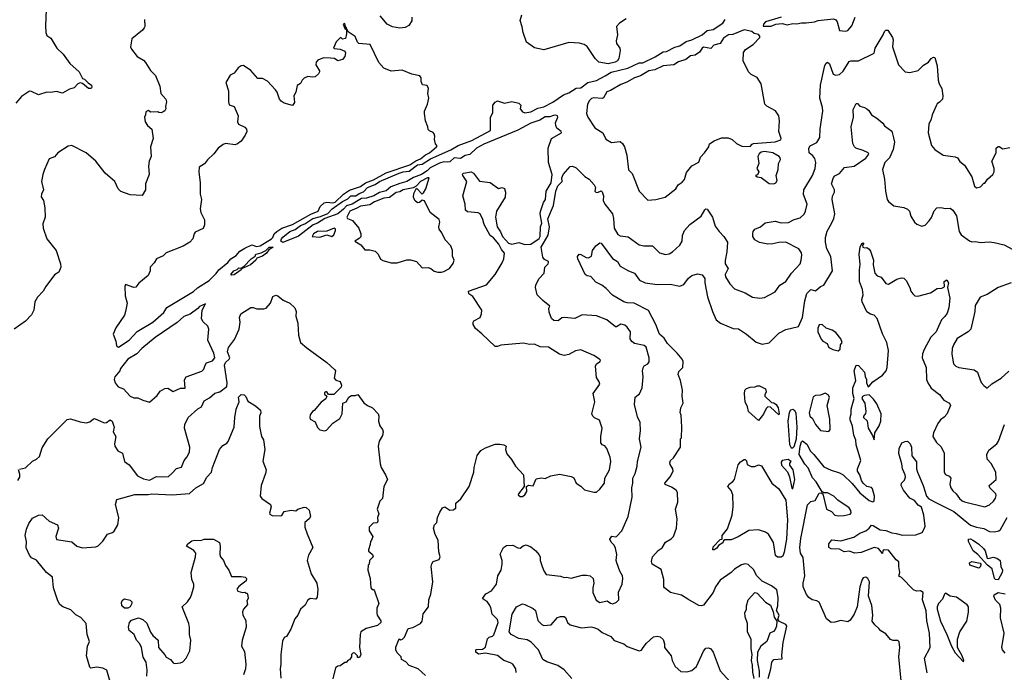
# Model space of a CAD drawing. Extents: x 1690054 to 1842981, y 782881 to 914114.
# Tile 10 of 256: x 1699787 to 1708048, y 801146 to 806623. Entities that reach past the tile are written whole.
import ezdxf

# ---------------------------------------------------------------- set-up
doc = ezdxf.new("R2010")
doc.units = 0

msp = doc.modelspace()

# ---------------------------------------------------------------- linework, layer by layer
at = {"layer": '0CON10XD'}
for points in [[(1700008.2, 806705), (1700003.6, 806575), (1700005, 806516.7), (1700015, 806490), (1700047, 806467), (1700097.5, 806385), (1700153, 806333), (1700206.7, 806255), (1700285.8, 806185.8), (1700315, 806130), (1700330, 806125), (1700362.5, 806092.5), (1700390, 806075), (1700393.6, 806056.4), (1700386.7, 806045), (1700365, 806046.2), (1700315, 806087.5), (1700295, 806093.3), (1700274.1, 806085.9), (1700245, 806051.2), (1700205, 806040), (1700145, 806007.1), (1700095, 806020), (1700045, 806010.8), (1700015, 806016.2), (1699945, 805993.8), (1699885, 806021.5), (1699868.1, 806021.9), (1699801.2, 805978.8), (1699755, 805921.2)], [(1700833.6, 806623.6), (1700837.5, 806565), (1700832.5, 806555), (1700816.7, 806535), (1700727.7, 806462.3), (1700718, 806395), (1700725.8, 806375), (1700773.2, 806313.3), (1700825, 806283.8), (1700843.8, 806265), (1700885.7, 806195.7), (1700926, 806155), (1700962, 806065), (1700971.2, 806005), (1701013.3, 805955), (1701018.8, 805935), (1701010, 805895), (1701013.3, 805875), (1701005, 805857.5), (1700990.7, 805849.3), (1700975, 805842.5), (1700955, 805843.3), (1700945, 805850), (1700887, 805847), (1700865, 805860.8), (1700845, 805851.2), (1700843.3, 805825), (1700833.3, 805805), (1700838.8, 805765), (1700858, 805735), (1700894.3, 805704.3), (1700906.7, 805625), (1700883.8, 805555), (1700890.8, 805475), (1700873.8, 805435), (1700866.4, 805393.6), (1700872, 805325), (1700841.2, 805245), (1700841.2, 805195), (1700815, 805147.5), (1700715, 805153.8), (1700635, 805180), (1700614.2, 805205), (1700585.6, 805265.6), (1700505, 805334.2), (1700426.2, 805436.2), (1700345, 805506), (1700225, 805567.5), (1700195, 805562), (1700106.7, 805505), (1700078.8, 805471.2), (1700035, 805456.7), (1699994.3, 805365), (1699980, 805325), (1699970, 805265), (1699987.5, 805195), (1699970, 805160), (1699966, 805136), (1699985.7, 805105), (1699997.1, 805042.9), (1700000, 804965), (1699980.7, 804909.3), (1699983.3, 804875), (1700015, 804783.3), (1700093.3, 804685), (1700130, 804575), (1700132.5, 804545), (1700116.7, 804505), (1700078.8, 804481.2), (1700006.5, 804383.5), (1699985, 804344.3), (1699935.5, 804295), (1699914.4, 804255), (1699905.7, 804185), (1699885, 804146.2), (1699835.7, 804094.3), (1699740, 804025)], [(1703190.8, 801120.8), (1703131.2, 801175), (1703055, 801202.5), (1703027.5, 801235), (1702990, 801255), (1702987, 801277), (1702955, 801310), (1702942.5, 801335), (1702943, 801357), (1702971.7, 801428.3), (1702985, 801420), (1703000, 801425), (1703015, 801440), (1703045.8, 801514.2), (1703085, 801522.7), (1703150.6, 801555), (1703164.6, 801575), (1703167.7, 801592.3), (1703172.3, 801637.7), (1703216.2, 801695), (1703220, 801755), (1703236.4, 801803.6), (1703253.3, 801905), (1703240, 802035), (1703243.6, 802056.4), (1703255, 802077.5), (1703305, 802093.3), (1703313.8, 802115), (1703303, 802157), (1703297.5, 802255), (1703273.6, 802303.6), (1703260, 802355), (1703266.4, 802383.6), (1703285.8, 802404.2), (1703292, 802445), (1703310.9, 802489.1), (1703334.1, 802525.9), (1703353.6, 802536.4), (1703396.6, 802506.6), (1703425, 802510), (1703446.2, 802525), (1703446.7, 802565), (1703488.3, 802601.7), (1703556.7, 802705), (1703598.1, 802825), (1703600.9, 802865), (1703625.5, 802965), (1703655, 803009.2), (1703695, 803031.2), (1703775, 803060), (1703815, 803061.2), (1703850, 803055), (1703867.5, 803045), (1703862.5, 803015), (1703875, 802980), (1703913.6, 802933.6), (1703947.5, 802875), (1704014.1, 802804.1), (1704020, 802705), (1703972.5, 802645), (1703970, 802635), (1703985, 802622.5), (1704005, 802622.5), (1704026.2, 802635), (1704041.2, 802665), (1704040, 802705), (1704057, 802717), (1704095, 802712.5), (1704119.3, 802770.7), (1704165, 802777.5), (1704196.4, 802773.6), (1704243.6, 802796.4), (1704315, 802808), (1704415, 802788.8), (1704435, 802778.8), (1704455, 802733.8), (1704495, 802708), (1704525, 802676.5), (1704603, 802657), (1704625, 802657.5), (1704655, 802683.3), (1704693.8, 802735), (1704697.1, 802775), (1704735.6, 802844.4), (1704747.3, 802915), (1704741.8, 802951.8), (1704714, 803025), (1704695.6, 803045.6), (1704675, 803056), (1704663.1, 803073.1), (1704661.5, 803125), (1704673.6, 803195), (1704651.5, 803261.5), (1704610.7, 803280.7), (1704596, 803295), (1704588, 803315), (1704613.3, 803415), (1704599.2, 803485), (1704653.3, 803565), (1704648.8, 803585), (1704625, 803620), (1704616.7, 803715), (1704626.1, 803733.9), (1704656.7, 803755), (1704660, 803765), (1704650.6, 803775), (1704605, 803805.9), (1704495, 803853.5), (1704450, 803845), (1704395, 803814.5), (1704355, 803806.1), (1704317.1, 803817.1), (1704225, 803875.5), (1704155, 803878.2), (1704105, 803898.9), (1704065, 803896.9), (1704012.6, 803907.4), (1703825, 803891.1), (1703795, 803879.2), (1703775, 803879.2), (1703665, 803986.2), (1703610.5, 804030.5), (1703592, 804065), (1703591.4, 804085), (1703596.2, 804095), (1703649.4, 804125), (1703661.5, 804155), (1703663.5, 804185), (1703588.9, 804298.9), (1703555, 804322.5), (1703551.9, 804345), (1703702.6, 804397.4), (1703775.6, 804484.4), (1703835, 804582.5), (1703848.6, 804615), (1703855.4, 804665), (1703830, 804695), (1703808.2, 804738.2), (1703761.4, 804791.4), (1703735, 804811.1), (1703684.1, 804904.1), (1703674.1, 804945), (1703649.5, 804995), (1703633.5, 805003.5), (1703545, 805010), (1703527.5, 805025), (1703524.2, 805075), (1703506, 805145), (1703537.8, 805265), (1703506.2, 805315), (1703503.3, 805326.7), (1703510, 805335), (1703575, 805346.7), (1703595, 805333.8), (1703645, 805268), (1703735, 805255.6), (1703805, 805205.7), (1703835, 805214.2), (1703855, 805206.7), (1703862.9, 805175), (1703860.6, 805135), (1703786.2, 805015), (1703779.4, 804965), (1703792.2, 804885), (1703822, 804842), (1703838.6, 804805), (1703889.1, 804749.1), (1703915, 804738.9), (1703975, 804753.8), (1704025, 804736.7), (1704075, 804738), (1704145, 804785.7), (1704153.8, 804805), (1704157.1, 804885), (1704168.6, 804915), (1704154.7, 804995), (1704156.8, 805013.2), (1704181.8, 805088.2), (1704198.1, 805115), (1704203.5, 805185), (1704245.4, 805255), (1704253.2, 805325), (1704222.9, 805425), (1704220, 805545), (1704250, 805625), (1704332.5, 805675), (1704328.8, 805685), (1704293.8, 805713.8), (1704284.3, 805735), (1704283.1, 805756.9), (1704301.2, 805805), (1704300, 805815), (1704285, 805820.8), (1704265, 805820), (1704235, 805808), (1704195, 805806.8), (1704149.6, 805780.4), (1704074.1, 805755.9), (1703965, 805694.9), (1703681.4, 805578.6), (1703618.8, 805545), (1703565, 805492.1), (1703525, 805483.3), (1703485, 805457.1), (1703432.2, 805465), (1703395, 805431.1), (1703376.6, 805426.6), (1703345, 805430.8), (1703310, 805420), (1703229.6, 805380.4), (1703205, 805355.5), (1703157.8, 805325), (1703090, 805300), (1703034.6, 805265), (1702975, 805249.5), (1702900.9, 805219.1), (1702861.7, 805188.3), (1702805, 805172.8), (1702759.1, 805145), (1702698, 805125), (1702655, 805121.3), (1702576.9, 805075), (1702528.2, 805061.8), (1702505, 805034.2), (1702455.7, 804995), (1702346.6, 804953.4), (1702285.6, 804915), (1702248.6, 804901.4), (1702125, 804806.4), (1701995, 804754), (1701978.8, 804765), (1701983.3, 804785), (1701995, 804796.7), (1702054.4, 804845), (1702098, 804862), (1702142.3, 804895), (1702178.7, 804911.3), (1702245.6, 804955), (1702309.7, 804970.3), (1702373.6, 804996.4), (1702408.8, 805035), (1702495, 805096.6), (1702539.3, 805120.7), (1702565, 805145.5), (1702606.4, 805143.6), (1702635.6, 805165), (1702671.1, 805178.9), (1702705, 805215.1), (1702769, 805241), (1702806, 805265), (1702970, 805335), (1703005, 805346.3), (1703055, 805350.6), (1703125, 805404.2), (1703165, 805411.9), (1703235, 805454.9), (1703405, 805530.1), (1703465, 805566.2), (1703580.8, 805609.2), (1703737, 805693), (1703736.4, 805803.6), (1703757.5, 805845), (1703756.7, 805905), (1703775, 805930), (1703795, 805941.2), (1703855, 805922.9), (1703915, 805935.6), (1703975, 805922.9), (1703992.5, 805905), (1703986.5, 805875), (1704005, 805849.2), (1704025, 805842.8), (1704075, 805849.8), (1704135, 805881.3), (1704185, 805891.7), (1704259.6, 805930.4), (1704348.7, 805991.3), (1704395, 806008.4), (1704455, 806049.5), (1704495, 806052.6), (1704555, 806096.4), (1704625, 806111.7), (1704698.2, 806151.8), (1704748.6, 806181.4), (1704888.1, 806215), (1704985, 806261.6), (1705015, 806262.1), (1705118.2, 806311.8), (1705185, 806352), (1705215, 806357.3), (1705285, 806392.8), (1705325, 806402.7), (1705379.2, 806440.8), (1705426.1, 806453.8), (1705512.9, 806495), (1705555, 806531.7), (1705605, 806541.3), (1705685, 806594.6), (1705705.8, 806624.2)], [(1703077.5, 806645), (1703075.8, 806614.2), (1703052.5, 806575), (1703021.2, 806558.8), (1702975, 806552.9), (1702915, 806562.9), (1702870, 806585), (1702811.2, 806655)], [(1704875, 806630.8), (1704820, 806595), (1704793.8, 806565), (1704801.2, 806495), (1704790, 806445), (1704794.3, 806424.3), (1704822.9, 806385), (1704825.7, 806365), (1704813, 806297), (1704801.2, 806278.8), (1704782.3, 806267.7), (1704725, 806253.8), (1704645, 806266.2), (1704615, 806296.7), (1704548, 806398), (1704523.3, 806415), (1704482.5, 806425), (1704395, 806430.5), (1704185, 806370), (1704105, 806387.5), (1704038.8, 806435), (1704010, 806515), (1704001.9, 806561.9), (1703986, 806615), (1703998.8, 806665)], [(1706176.6, 806643.4), (1706045, 806605.8), (1706027.5, 806585), (1706025, 806570), (1706091.7, 806568.3), (1706130, 806585), (1706155, 806588.8), (1706185, 806590), (1706225, 806580), (1706275, 806591.2), (1706307.3, 806587.3), (1706345, 806596.7), (1706385, 806595.5), (1706455, 806605.3), (1706485, 806615.9), (1706615, 806630.5), (1706635, 806621.4), (1706645, 806606), (1706665, 806532.5), (1706715, 806528)], [(1706715, 806528), (1706735, 806532), (1706769.1, 806570.9), (1706797.3, 806645)], [(1700615, 803873.9), (1700705, 803933.5), (1700773.4, 804006.7), (1700905.2, 804085), (1700995, 804165.8), (1701022.7, 804207.3), (1701245, 804343.4), (1701278.4, 804371.6), (1701377.8, 804435), (1701435, 804493.3), (1701456.4, 804523.6), (1701534.2, 804585.8), (1701557.2, 804615), (1701603, 804645), (1701635, 804681.7), (1701675, 804706.8), (1701735, 804732.9), (1701775, 804719.2), (1701805, 804726.7), (1701899.6, 804785), (1701910.2, 804795), (1701923.3, 804825), (1701943.5, 804846.5), (1701986.4, 804873.6), (1702075, 804903.4), (1702229.1, 804990.9), (1702292.4, 805015), (1702308.9, 805055), (1702342.6, 805087.4), (1702365, 805092.7), (1702415, 805086.8), (1702435, 805092.3), (1702502.4, 805157.6), (1702555, 805192.3), (1702645, 805224.5), (1702686.9, 805253.1), (1702755, 805279), (1702862.8, 805337.2), (1703059.2, 805405), (1703111, 805439), (1703151.1, 805455), (1703191, 805489), (1703226.4, 805505), (1703283.3, 805555), (1703290, 805565), (1703275, 805580), (1703267, 805617), (1703270, 805645), (1703263.3, 805665), (1703255, 805676.7), (1703225, 805690), (1703213, 805703), (1703212.5, 805725), (1703191.2, 805775), (1703182.9, 805835), (1703183.3, 805856.7), (1703209.2, 805915), (1703220, 805965), (1703210, 806005), (1703216.7, 806045), (1703205, 806070), (1703167, 806077), (1703154, 806105), (1703156.2, 806135), (1703145, 806151.2), (1703077.5, 806165), (1702995, 806198.8), (1702905, 806190), (1702843.3, 806215), (1702798.8, 806265), (1702726.7, 806415), (1702632.7, 806422.7), (1702621.2, 806435), (1702601.7, 806481.7), (1702541.7, 806521.7), (1702535, 806540), (1702530, 806540), (1702530, 806555), (1702520, 806565), (1702515, 806590), (1702500, 806585), (1702515, 806550), (1702530, 806540), (1702530, 806505), (1702520, 806465), (1702495, 806460), (1702485, 806470), (1702475, 806470), (1702443, 806437), (1702420, 806385), (1702425, 806380), (1702477, 806377), (1702515, 806360), (1702520, 806345), (1702514, 806315), (1702495, 806288.8), (1702455, 806277.5), (1702427.7, 806297.7), (1702395, 806300.8), (1702335, 806301.9), (1702287.6, 806282.4), (1702274.6, 806265.4), (1702272.2, 806245), (1702301.2, 806195), (1702303.3, 806185), (1702295, 806167.5), (1702265, 806142.5), (1702245, 806140), (1702205, 806147.5), (1702175, 806132.5), (1702157.5, 806115), (1702143, 806087), (1702115, 806070), (1702102.5, 806015), (1702087.5, 805985), (1702093, 805927), (1702075, 805903.3), (1702005, 805922.5), (1701980.7, 805940.7), (1701967.5, 805955), (1701946.7, 806015), (1701933.3, 806035), (1701865, 806106.7), (1701825, 806130), (1701785, 806129.4), (1701725, 806197.8), (1701665, 806237.5), (1701645, 806236.7), (1701620.5, 806219.5), (1701586.4, 806173.6), (1701553.6, 806156.4), (1701517.5, 806095), (1701540, 806025), (1701538.8, 805935), (1701545, 805910), (1701586.2, 805895), (1701620.9, 805815), (1701615.6, 805765.6), (1701624, 805745), (1701675, 805721.2), (1701691.2, 805705), (1701692, 805685), (1701680, 805655), (1701645, 805603.3), (1701615, 805580), (1701595, 805574), (1701515, 805582.9), (1701495, 805575.7), (1701452, 805545), (1701415, 805496.7), (1701362.3, 805447.7), (1701336.4, 805413.6), (1701293.3, 805385), (1701288.8, 805345), (1701302, 805255), (1701301.7, 805158.3), (1701311.2, 805115), (1701300, 805035), (1701307.5, 805005), (1701337.3, 804942.7), (1701337.7, 804902.3), (1701325, 804870), (1701260.3, 804839.7), (1701250, 804825), (1701240.8, 804785), (1701213.2, 804756.8), (1701157.3, 804722.7), (1701015, 804668), (1700989.5, 804640.5), (1700933.6, 804616.4), (1700916.4, 804583.6), (1700882.5, 804545), (1700881.2, 804515), (1700865, 804477.5), (1700787.9, 804412.1), (1700760.5, 804379.5), (1700745, 804376.2), (1700675, 804400), (1700670, 804385), (1700673, 804307), (1700688, 804245), (1700674.2, 804175), (1700665, 804143.8), (1700592.6, 804037.4), (1700571.4, 803985), (1700593.9, 803926.1), (1700598, 803885), (1700615, 803873.9)], [(1703685, 801753.5), (1703670, 801765), (1703698.8, 801805), (1703745, 801831.2), (1703786.8, 801885), (1703797.5, 801955), (1703825.7, 802005), (1703835.8, 802055), (1703836.2, 802085), (1703817, 802137), (1703845, 802192.5), (1703870.7, 802209.3), (1703925, 802213.8), (1703965, 802191.2), (1703985, 802188.8), (1704011.7, 802208.3), (1704035, 802216), (1704075, 802200.8), (1704117.2, 802167.2), (1704143.8, 802135), (1704153.3, 802115), (1704154.2, 802085), (1704169.2, 802035), (1704185, 801996.7), (1704205, 801968), (1704325, 801953.5), (1704355, 801941.4), (1704375, 801944.3), (1704415, 801937.1), (1704505, 801961.5), (1704542.3, 801962.3), (1704572.5, 801955), (1704598.8, 801935), (1704604, 801895), (1704594.3, 801855), (1704596, 801815), (1704622.5, 801752.5), (1704655, 801731.4), (1704715, 801746.2), (1704745, 801726), (1704762.3, 801722.3), (1704795, 801733.8), (1704813.8, 801755), (1704812.3, 801817.7), (1704842.5, 801885), (1704847.1, 801935), (1704844.3, 801955), (1704821.9, 801995), (1704795.7, 802065.7), (1704792, 802085), (1704797.5, 802135), (1704785, 802187.5), (1704775, 802213.3), (1704749.3, 802239.3), (1704737.5, 802265), (1704755, 802290), (1704785, 802282.5), (1704795, 802287.5), (1704838.8, 802335), (1704892.7, 802455), (1704926.2, 802615), (1704922.7, 802695), (1704930.5, 802735), (1704930, 802775), (1704950, 802815), (1704968.9, 802875), (1704971.5, 802915), (1705001.1, 803035), (1704988, 803105), (1704996.2, 803175), (1704993.6, 803243.6), (1704969.5, 803289.5), (1704946, 803395), (1704950, 803455), (1704986.6, 803483.4), (1705009.6, 803535), (1705018, 803625), (1705012.9, 803675), (1705017.6, 803702.4), (1705025, 803718.8), (1705056.2, 803735), (1705067.2, 803752.8), (1705069.2, 803785), (1705042.7, 803875), (1705025, 803888), (1704945.3, 803905.3), (1704922.6, 803922.6), (1704908.2, 803945), (1704910.6, 804005), (1704885, 804043.3), (1704865, 804060.4), (1704830.7, 804069.3), (1704795, 804046.7), (1704785, 804046.5), (1704714.3, 804105), (1704625, 804137.2), (1704505, 804145.2), (1704445, 804115.4), (1704355, 804124.5), (1704335, 804120), (1704305, 804096.9), (1704268.7, 804098.7), (1704250, 804115), (1704230, 804170), (1704227, 804203), (1704235, 804220), (1704175.4, 804265.4), (1704129.4, 804315), (1704114.2, 804375), (1704117.2, 804395), (1704141.6, 804448.4), (1704187.9, 804495), (1704194, 804545), (1704221.2, 804575), (1704223.3, 804585), (1704222.5, 804595), (1704190.9, 804610.9), (1704175, 804630.8), (1704162.8, 804715), (1704221.6, 804815), (1704233.3, 804885), (1704218.7, 804951.3), (1704265.6, 805064.4), (1704284.4, 805185), (1704302.4, 805227.6), (1704337.9, 805265), (1704335.7, 805295), (1704346, 805325), (1704405, 805391.2), (1704425, 805394), (1704455, 805380), (1704528, 805308), (1704565, 805284.2), (1704606.8, 805236.8), (1704617.5, 805215), (1704612.5, 805185), (1704620, 805175), (1704635, 805172.5), (1704665, 805187.5), (1704675, 805177.5), (1704684.2, 805144.2), (1704683.5, 805105), (1704696.4, 805075), (1704760.9, 804995), (1704770.4, 804955), (1704774.5, 804875), (1704805, 804820), (1704825, 804810.5), (1704890.7, 804800.7), (1704985, 804734.2), (1705024.3, 804724.3), (1705095, 804725.6), (1705155, 804665.7), (1705205, 804652.5), (1705235, 804659.2), (1705265.4, 804674.6), (1705325, 804730), (1705344.4, 804765), (1705348, 804812), (1705365.7, 804855), (1705409.2, 804905), (1705503.3, 804975), (1705535, 805028), (1705545, 805036.2), (1705555, 805033.8), (1705600.6, 804965), (1705620.8, 804890.8), (1705654.7, 804844.7), (1705694.6, 804804.6), (1705725.7, 804755), (1705720.9, 804675), (1705705, 804602.5), (1705706.4, 804575), (1705730.6, 804535), (1705705.7, 804485), (1705710, 804465), (1705745.5, 804405.5), (1705784.5, 804364.5), (1705875, 804330), (1705935, 804295.8), (1705995.7, 804285.7), (1706037.2, 804292.8), (1706125, 804338), (1706163.8, 804396.2), (1706215, 804426), (1706263.3, 804496.7), (1706334.5, 804575.5), (1706344.6, 804605), (1706347.9, 804647.9), (1706345, 804666.7), (1706325, 804699.2), (1706215, 804756.5), (1706155, 804754.5), (1706105, 804741.8), (1706065, 804739.6), (1705993.8, 804753.8), (1705953.8, 804775), (1705939.2, 804805), (1705937.1, 804825), (1705940.6, 804845), (1705954.3, 804865), (1706001.2, 804885), (1706042.4, 804917.6), (1706091.9, 804928.1), (1706125, 804932.5), (1706175, 804919.2), (1706238.3, 804921.7), (1706284.5, 804945.5), (1706335, 804960.8), (1706368.3, 804991.7), (1706380.6, 805015), (1706394.4, 805075), (1706363.1, 805155), (1706365.8, 805194.2), (1706439.5, 805315), (1706461.2, 805375), (1706467, 805425), (1706458.6, 805458.6), (1706441.5, 805481.5), (1706411.9, 805505), (1706408, 805545), (1706420, 805565), (1706475, 805592.5), (1706501.1, 805635), (1706503.4, 805706.6), (1706524.6, 805855), (1706523.5, 805885), (1706500.4, 805965), (1706506.6, 806075), (1706541.5, 806238.5), (1706552.1, 806257.9), (1706564.5, 806265.5), (1706582.4, 806252.4), (1706613.3, 806165), (1706635, 806156.7), (1706665, 806163.8), (1706695, 806191.9), (1706745, 806273.1), (1706761.3, 806278.7), (1706825, 806277.8), (1706955, 806341.2), (1706963.8, 806385), (1707031.2, 806495), (1707043.8, 806525), (1707055, 806536.2), (1707070, 806535), (1707111.2, 806475), (1707115.8, 806455), (1707111.2, 806395), (1707160, 806245), (1707215.8, 806185.8), (1707255, 806178.6), (1707325, 806197.1), (1707369.7, 806240.3), (1707413.2, 806266.8), (1707435, 806296.2), (1707455, 806308.8), (1707466.2, 806305), (1707485.4, 806235), (1707493.3, 806115), (1707501.4, 806085), (1707522.5, 806045), (1707532.5, 805985), (1707529.2, 805955), (1707505, 805930), (1707485, 805918), (1707475, 805900), (1707442.9, 805825), (1707435, 805787.5), (1707413.8, 805745), (1707410, 805675), (1707436.1, 805566.1), (1707465, 805532.5), (1707535, 805487.5), (1707635, 805472), (1707655, 805463.3), (1707675, 805433.3), (1707715, 805402.5), (1707776.7, 805305), (1707797.5, 805225), (1707815, 805212.5), (1707848.3, 805221.7), (1707875, 805250), (1707885, 805250), (1707907.5, 805285), (1707952.5, 805325), (1707962.5, 805345), (1707962.5, 805375), (1707942.5, 805435), (1707980, 805505), (1707980, 805545), (1707995, 805560), (1708005, 805560), (1708035, 805540), (1708095, 805551.2)], [(1705058.3, 805108.3), (1705125, 805113.8), (1705202.5, 805135), (1705291.2, 805205), (1705311.7, 805238.3), (1705345, 805260), (1705365, 805282.5), (1705380.5, 805339.5), (1705425, 805397.5), (1705483.9, 805426.1), (1705500.3, 805469.7), (1705533.3, 805505), (1705567.5, 805555), (1705575, 805580), (1705615, 805607.5), (1705675, 805632.5), (1705731.7, 805631.7), (1705765, 805617.5), (1705800, 805585), (1705845, 805562.5), (1705915, 805560), (1705931.7, 805578.3), (1705945, 805583.3), (1706125, 805597.7), (1706172.9, 805615), (1706175.6, 805625), (1706157.5, 805685), (1706161.6, 805775), (1706155.8, 805815.8), (1706128.2, 805858.2), (1706055, 805898.6), (1706038.6, 805915), (1706008, 806085), (1705975, 806136.7), (1705924.4, 806164.4), (1705901.2, 806185), (1705857.1, 806277.1), (1705860.9, 806349.1), (1705876.6, 806373.4), (1705942, 806415), (1705997.5, 806475), (1705997.5, 806485), (1705985, 806500), (1705948.3, 806508.3), (1705930, 806525), (1705865, 806538.8), (1705771.4, 806498.6), (1705735, 806495.9), (1705692.6, 806467.4), (1705665, 806422.2), (1705610.8, 806409.2), (1705585, 806381.3), (1705525, 806391.4), (1705512.5, 806385), (1705489.7, 806350.3), (1705455, 806324.1), (1705415, 806319.1), (1705375, 806288.4), (1705315, 806269.7), (1705274.4, 806245.6), (1705184.7, 806234.7), (1705117, 806203), (1705065, 806195.1), (1704995, 806152.7), (1704945, 806136.3), (1704879.9, 806100.1), (1704830.9, 806079.1), (1704745, 806028.6), (1704711.7, 806018.3), (1704685, 805967.4), (1704675, 805961.1), (1704605, 805966.4), (1704585, 805960.6), (1704568.7, 805945), (1704552, 805915), (1704541.5, 805835), (1704553.8, 805803.8), (1704613.8, 805715), (1704680, 805675), (1704705, 805620), (1704752.9, 805592.9), (1704825, 805600), (1704845, 805584.4), (1704862.7, 805555), (1704880, 805485), (1704895, 805362.5), (1704925, 805332.5), (1704985, 805183.3), (1705058.3, 805108.3)], [(1706597, 804913), (1706616.4, 804955), (1706625.4, 804994.6), (1706603.3, 805115), (1706607.3, 805142.7), (1706623.6, 805175), (1706624.5, 805195), (1706597.9, 805245), (1706615, 805298.6), (1706626.8, 805313.2), (1706665, 805332.1), (1706706.7, 805383.3), (1706787.5, 805395), (1706885, 805460), (1706912, 805495), (1706906, 805505), (1706862.5, 805525), (1706801.1, 805545), (1706790, 805555), (1706776.2, 805585), (1706764.4, 805725), (1706781.9, 805805), (1706780.7, 805869.3), (1706805, 805920), (1706815, 805920), (1706837, 805897), (1706875, 805887.5), (1706895, 805876), (1706911.3, 805861.3), (1706935, 805823.8), (1706977.3, 805797.3), (1707027.5, 805755), (1707042.3, 805732.3), (1707105, 805688.8), (1707119.5, 805630.5), (1707125.8, 805595), (1707115.7, 805535), (1707083.8, 805465), (1707045.5, 805424.5), (1707025.7, 805365), (1707042.9, 805285), (1707050, 805185), (1707064, 805115), (1707076.1, 805096.1), (1707120, 805060), (1707205, 805048), (1707235, 805033.3), (1707251.2, 805015), (1707263.8, 804975), (1707294.1, 804924.1), (1707315, 804906.2), (1707355, 804890), (1707385, 804900), (1707418.8, 804935), (1707437.5, 804962.5), (1707460.3, 805019.7), (1707482.5, 805045), (1707515, 805046.7), (1707555, 805038), (1707595, 805040.8), (1707615.7, 805025), (1707646.2, 804976.2), (1707667.8, 804845), (1707685, 804818.1), (1707755, 804766.2), (1707775, 804759.2), (1707808.3, 804761.7), (1707845, 804754.5), (1707925, 804758.6), (1707962.5, 804752.5), (1708047.5, 804735), (1708156.7, 804675)], [(1706115, 805244.3), (1706131.2, 805255), (1706142, 805275), (1706133.3, 805315), (1706150, 805365), (1706152.5, 805415), (1706169.3, 805450.7), (1706166.7, 805465), (1706160, 805475), (1706105, 805505.4), (1706035, 805517.1), (1706008, 805512), (1705991.2, 805498.8), (1705978.8, 805475), (1705987.5, 805415), (1705972.5, 805375), (1705987.5, 805345), (1705978.3, 805321.7), (1705960, 805315), (1705973, 805303), (1706008.3, 805298.3), (1706075, 805248.8), (1706115, 805244.3)], [(1703293.9, 804503.9), (1703325, 804504), (1703345, 804508.8), (1703392.5, 804535), (1703425, 804577.5), (1703433.5, 804605), (1703419.4, 804639.4), (1703419.1, 804685), (1703405.6, 804725), (1703358, 804775), (1703328.8, 804835), (1703306.2, 804865), (1703303.8, 804885), (1703312.5, 804925), (1703305, 804946.7), (1703230, 805005), (1703183, 805103), (1703165, 805107.5), (1703140.7, 805089.3), (1703125, 805087.5), (1703102.5, 805105), (1703090, 805135), (1703092.5, 805165), (1703115, 805210), (1703165, 805160), (1703175, 805170), (1703193.3, 805205), (1703222.5, 805295), (1703207.5, 805295), (1703151.1, 805265), (1703113.9, 805226.1), (1703089.3, 805210.7), (1703005, 805195.3), (1702975, 805177.3), (1702945, 805172.3), (1702890.1, 805129.9), (1702841.4, 805125), (1702765, 805094.3), (1702725, 805070.2), (1702645, 805058.4), (1702615, 805040.4), (1702558.2, 805015), (1702532.9, 804965), (1702536.7, 804955), (1702578.8, 804938.8), (1702633.2, 804873.2), (1702647.8, 804825), (1702647.8, 804802.2), (1702635, 804786.2), (1702600, 804765), (1702650, 804735), (1702681.7, 804691.7), (1702725, 804692.5), (1702770.7, 804680.7), (1702793.3, 804655), (1702814.4, 804614.4), (1702835, 804601.4), (1702905, 804584), (1702955, 804582.5), (1703035, 804608.8), (1703065, 804606.7), (1703115, 804592.5), (1703165, 804540), (1703215, 804542.5), (1703236.1, 804536.1), (1703265, 804513.3), (1703293.9, 804503.9)], [(1702305, 804797.5), (1702365, 804816.7), (1702405, 804802.5), (1702423.6, 804816.4), (1702437.8, 804855), (1702437.5, 804867.5), (1702425, 804874.2), (1702365, 804849.4), (1702285, 804846.2), (1702252.9, 804825), (1702240, 804805), (1702305, 804797.5)], [(1706065.6, 801095), (1706088.9, 801175), (1706097.2, 801232.8), (1706115, 801254.3), (1706185, 801260), (1706181.7, 801291.7), (1706193.8, 801396.2), (1706223.3, 801535), (1706215, 801547.5), (1706161.7, 801571.7), (1706148.3, 801588.3), (1706159.2, 801625), (1706135.8, 801665), (1706146.9, 801705), (1706150.8, 801775), (1706139.5, 801839.5), (1706095, 801872.5), (1706015, 801911.2), (1705970.6, 801955), (1705945, 802010), (1705899.8, 802049.8), (1705875, 802056.9), (1705842.6, 802047.4), (1705785, 802013.1), (1705755, 801983.1), (1705665, 801920.5), (1705625, 801862.9), (1705605, 801815.6), (1705525, 801711.1), (1705505, 801704.4), (1705485, 801706.9), (1705391.3, 801761.3), (1705340.8, 801795), (1705248.6, 801815), (1705197.8, 801855), (1705192.6, 801865), (1705191.6, 801925), (1705168, 802008), (1705094.2, 802054.2), (1705086.7, 802075), (1705095, 802116), (1705145, 802170), (1705178.6, 802191.4), (1705205, 802238.6), (1705254.1, 802265.9), (1705273.3, 802285), (1705298, 802355), (1705304, 802435), (1705288, 802515), (1705309.1, 802575), (1705305.4, 802655.4), (1705295, 802676.2), (1705255, 802701.2), (1705201.7, 802721.7), (1705200, 802735), (1705245, 802787.5), (1705270, 802835), (1705266.2, 802855), (1705245, 802890), (1705241.2, 802905), (1705246.4, 802923.6), (1705273, 802947), (1705330, 803035), (1705330, 803105), (1705340, 803115), (1705343.3, 803205), (1705336.7, 803305), (1705327, 803327), (1705333.9, 803366.1), (1705353.9, 803406.1), (1705345.7, 803465), (1705348.5, 803515), (1705331.5, 803595), (1705310.8, 803645), (1705318.5, 803671.5), (1705350.8, 803705), (1705354.4, 803755), (1705345.6, 803775), (1705304.4, 803825), (1705222.9, 803905), (1705195, 803950), (1705155, 803984), (1705125, 804064.3), (1705064, 804184), (1704943.6, 804243.6), (1704885, 804247.1), (1704855, 804255.6), (1704761.8, 804311.8), (1704707.8, 804367.8), (1704672.5, 804395), (1704621.3, 804421.3), (1704577.6, 804467.6), (1704546.7, 804475), (1704532.5, 804485), (1704470, 804615), (1704468, 804635), (1704480, 804655), (1704495, 804653.3), (1704538.3, 804628.3), (1704560, 804625), (1704585, 804640), (1704593.3, 804685), (1704621.2, 804725), (1704655, 804750), (1704665, 804746.7), (1704760, 804620), (1704803.9, 804593.9), (1704823.8, 804555), (1704894.3, 804514.3), (1704945, 804495.4), (1704988.5, 804438.5), (1705035, 804414.4), (1705135, 804401.5), (1705245, 804403.1), (1705325.8, 804385.8), (1705357.8, 804402.2), (1705397.5, 804455), (1705425, 804475.7), (1705475, 804490.8), (1705511.7, 804481.7), (1705535, 804452.5), (1705535.6, 804415), (1705557, 804297), (1705599.4, 804175), (1705630.6, 804105), (1705667.6, 804077.6), (1705772.8, 804032.8), (1705817.6, 804027.6), (1705886, 803985), (1705966.4, 803916.4), (1706015, 803899.2), (1706075, 803911.2), (1706155, 803993.3), (1706215, 804024.2), (1706321.3, 804048.7), (1706355.8, 804124.2), (1706374.6, 804265), (1706390, 804325), (1706425, 804360), (1706465, 804347.5), (1706505, 804384), (1706535, 804396.2), (1706606.2, 804515), (1706591.2, 804635), (1706559.5, 804699.5), (1706547.3, 804755), (1706547.5, 804795), (1706561.1, 804848.9), (1706597, 804913)], [(1701565, 804480), (1701557.5, 804485), (1701582.5, 804515), (1701612.5, 804527.5), (1701625, 804540), (1701641.7, 804538.3), (1701667.5, 804552.5), (1701730, 804615), (1701761.7, 804638.3), (1701768.8, 804655), (1701812.7, 804667.3), (1701853.1, 804686.9), (1701881.2, 804715), (1701912.5, 804715), (1701878.3, 804691.7), (1701858.1, 804665), (1701825, 804639.5), (1701777.7, 804622.3), (1701767.5, 804605), (1701723.8, 804565), (1701646.7, 804533.3), (1701645, 804524.2), (1701585, 804483.1), (1701565, 804480)], [(1707182.5, 801075), (1707163.8, 801275), (1707170.4, 801355), (1707165, 801403.3), (1707155, 801412.5), (1707115, 801414.6), (1707093, 801423), (1707055, 801468.8), (1707011.2, 801495), (1706994, 801515), (1706960.8, 801545), (1706940, 801575), (1706944.3, 801625), (1706937.7, 801707.7), (1706908.8, 801785), (1706916, 801905), (1706903.8, 801935), (1706885, 801946.2), (1706865, 801940), (1706855, 801926.2), (1706834.5, 801865), (1706814.2, 801695.8), (1706789.2, 801635), (1706755, 801584), (1706735, 801569.2), (1706675, 801582), (1706625, 801566), (1706595, 801564), (1706556, 801595), (1706495, 801733.8), (1706475, 801745.7), (1706435, 801754), (1706406.7, 801775), (1706389.3, 801799.3), (1706360, 801865), (1706360, 801895), (1706373.1, 801955), (1706359.3, 802109.3), (1706338.1, 802145), (1706332.8, 802192.8), (1706340.7, 802270.7), (1706397, 802553), (1706425, 802578.5), (1706461.7, 802588.3), (1706495, 802650), (1706511.2, 802651.2), (1706524, 802644), (1706555, 802516.7), (1706597.5, 802495), (1706625, 802466.2), (1706655, 802460.8), (1706705, 802463.3), (1706755, 802474.4), (1706764.3, 802485.7), (1706760, 802505), (1706745, 802525.5), (1706650.4, 802590.4), (1706617.8, 802625), (1706565, 802653.8), (1706533, 802653), (1706520.7, 802660.7), (1706469.2, 802745), (1706437.8, 802777.8), (1706402, 802862), (1706375, 802894.3), (1706327, 802975), (1706335, 803044.4), (1706345, 803080), (1706355, 803090), (1706391.1, 803061.1), (1706422.1, 803002.1), (1706450.9, 802975), (1706535, 802871.1), (1706595, 802841.5), (1706665, 802821.8), (1706696.4, 802805), (1706771.1, 802731.1), (1706835, 802652.7), (1706915, 802586.9), (1706945, 802578), (1706955, 802583.8), (1706958.9, 802625), (1706942, 802685), (1706935, 802696), (1706894.4, 802704.4), (1706862.6, 802732.6), (1706848.6, 802755), (1706835.6, 802805), (1706815.6, 802835), (1706816.7, 802855), (1706843.5, 802925), (1706804.7, 803055), (1706802.9, 803095), (1706784.5, 803135.5), (1706775, 803212.5), (1706755.6, 803265.6), (1706754.5, 803285), (1706764.4, 803315), (1706762.7, 803355), (1706775.7, 803405), (1706786.9, 803445), (1706777.8, 803485), (1706776.2, 803535), (1706801.6, 803595), (1706789.6, 803675), (1706804.4, 803725), (1706825, 803720), (1706874.1, 803665), (1706879.9, 803629.9), (1706892.2, 803605), (1706890.6, 803575), (1706905, 803542.5), (1706915, 803546.7), (1706945, 803583.8), (1707025, 803640), (1707056, 803675), (1707065.8, 803704.2), (1707077.3, 803847.3), (1707063.6, 803915), (1707025, 803986), (1706981.9, 804115), (1706955, 804142.2), (1706925, 804150.6), (1706895, 804172), (1706856.7, 804255), (1706853.6, 804273.6), (1706863.8, 804315), (1706857.9, 804357.9), (1706834.3, 804425), (1706832.7, 804522.7), (1706839.2, 804569.2), (1706830, 804655), (1706837.5, 804715), (1706852.5, 804745), (1706865, 804750), (1706870, 804745), (1706858.3, 804731.7), (1706860, 804715), (1706875, 804707.5), (1706895, 804710), (1706915, 804697.5), (1706925, 804680), (1706950, 804605), (1706947.5, 804565), (1706962.9, 804495), (1706980, 804475), (1707015, 804463.8), (1707055, 804408.6), (1707075.6, 804404.4), (1707146.7, 804445), (1707185, 804455.8), (1707205, 804453.8), (1707225, 804433.3), (1707255.8, 804375), (1707264.2, 804345), (1707281.2, 804321.2), (1707297, 804307), (1707322.7, 804302.7), (1707429.1, 804330.9), (1707485, 804368.5), (1707525, 804371.4), (1707541.2, 804378.8), (1707547.5, 804385), (1707543, 804427), (1707565, 804440), (1707580, 804415), (1707570, 804375), (1707590, 804285), (1707582, 804205), (1707568.3, 804161.7), (1707548.6, 804131.4), (1707520, 804105), (1707485, 804024), (1707475, 804004.4), (1707430.9, 803959.1), (1707374.2, 803855), (1707361.3, 803818.7), (1707359.5, 803785), (1707392.9, 803705), (1707394.5, 803605), (1707405, 803576.2), (1707435, 803532), (1707505, 803478.8), (1707540.9, 803430.9), (1707587.5, 803405), (1707595.6, 803385), (1707566.4, 803313.7), (1707543.4, 803286.6), (1707512.5, 803265), (1707490.6, 803235), (1707452.5, 803155), (1707449.2, 803125), (1707478.1, 803075), (1707517.6, 803037.6), (1707542.5, 802985), (1707543.3, 802825), (1707555, 802807.1), (1707585, 802791.9), (1707600, 802775), (1707591.4, 802725), (1707600, 802695), (1707615, 802669.2), (1707645, 802644.3), (1707672.2, 802605), (1707695, 802585.5), (1707715, 802577.9)], [(1708104.3, 804415), (1707995, 804374.3), (1707905, 804315.7), (1707844.3, 804295), (1707803.6, 804225), (1707800, 804175), (1707767.8, 804025), (1707745, 804003.6), (1707652.3, 803947.7), (1707621.4, 803895), (1707611.4, 803865), (1707607.5, 803815), (1707622.5, 803735), (1707642, 803715), (1707665, 803703.3), (1707795.9, 803685.9), (1707823.3, 803665), (1707831.4, 803641.4), (1707855, 803577.5), (1707875, 803552.5), (1707905, 803530), (1707942.7, 803567.3), (1708022, 803615), (1708085.5, 803674.5)], [(1699895, 802918.8), (1699926.7, 802935), (1699952.1, 802957.9), (1699975, 803030), (1700021.9, 803105), (1700185, 803267.8), (1700213.4, 803273.4), (1700295, 803247.8), (1700345, 803240), (1700375, 803247.9), (1700405, 803274.3), (1700415, 803276.2), (1700495, 803240.8), (1700516.5, 803243.5), (1700545, 803264.3), (1700562.6, 803252.6), (1700578.2, 803205), (1700571.4, 803165), (1700594.4, 803124.4), (1700581.5, 803065), (1700585.6, 803045), (1700610.8, 803005), (1700649.2, 802985), (1700666.2, 802915), (1700705, 802886.7), (1700775, 802795.7), (1700825, 802768.8), (1700875, 802760), (1700935, 802790), (1700975, 802786), (1701035, 802790), (1701064.4, 802815.6), (1701103.8, 802856.2), (1701145, 802868.8), (1701165.6, 802925), (1701189, 802951), (1701212.5, 802995), (1701215.5, 803035), (1701168.5, 803195), (1701172.9, 803225), (1701199.4, 803285), (1701281.4, 803358.6), (1701311.4, 803375), (1701334.2, 803425), (1701379.7, 803450.3), (1701425, 803488.4), (1701465, 803499), (1701523.7, 803546.3), (1701528.8, 803575), (1701506.1, 803725), (1701514.8, 803745), (1701545, 803774.2), (1701548.8, 803785), (1701529.5, 803835), (1701538.3, 803871.7), (1701590.1, 803939.9), (1701628.8, 804025), (1701636.9, 804085), (1701631.1, 804125), (1701642.9, 804155), (1701725, 804209.2), (1701745, 804208.6), (1701775.5, 804195.5), (1701835, 804197.1), (1701855, 804203.5), (1701890, 804245), (1701911.2, 804298.8), (1701935, 804310), (1701952.5, 804305), (1701998.7, 804268.7), (1702054.1, 804244.1), (1702094.1, 804204.1), (1702106.2, 804175), (1702103.8, 804135), (1702121.2, 804075), (1702126.7, 803975), (1702143.3, 803915), (1702195, 803870), (1702365, 803746.7), (1702430, 803685), (1702435.7, 803675), (1702426.2, 803615), (1702438.8, 803598.8), (1702476.4, 803586.4), (1702487.5, 803555), (1702485, 803540), (1702421.7, 803478.3), (1702378.3, 803478.3), (1702365, 803499.2), (1702355, 803501.5), (1702345, 803495.6), (1702345, 803480.8), (1702363.8, 803465), (1702355, 803442.5), (1702315, 803413.8), (1702256.7, 803343.3), (1702243.6, 803336.4), (1702224.1, 803305.9), (1702220, 803285), (1702225, 803270), (1702265, 803247.5), (1702285, 803200), (1702305, 803180), (1702345, 803173.3), (1702361.7, 803178.3), (1702413.6, 803236.4), (1702472.5, 803275), (1702493.3, 803315), (1702497.5, 803405), (1702525, 803417.5), (1702547.5, 803455), (1702570.7, 803469.3), (1702605, 803470), (1702625, 803477.5), (1702675, 803408), (1702704.3, 803384.3), (1702745.8, 803365.8), (1702793.3, 803315), (1702800, 803295), (1702797.5, 803255), (1702807.5, 803215), (1702832, 803185), (1702835.7, 803165), (1702831.9, 803135), (1702804.3, 803085), (1702794.2, 803045), (1702810.8, 802895), (1702819.2, 802865), (1702855.7, 802805), (1702872, 802765), (1702843.3, 802705), (1702830, 802605), (1702808.3, 802581.7), (1702786.2, 802515), (1702798.8, 802475), (1702790, 802445), (1702792.5, 802415), (1702785, 802400), (1702753, 802397), (1702720, 802365), (1702720, 802335), (1702750, 802285), (1702740, 802255), (1702730, 802245), (1702728.3, 802218.3), (1702712.5, 802175), (1702713, 802163), (1702723.3, 802153.3), (1702747.5, 802135), (1702752.5, 802115), (1702722.5, 802085), (1702720, 802055), (1702710, 802045), (1702707.5, 802005), (1702727.5, 801935), (1702732.5, 801855), (1702745, 801840), (1702755, 801840), (1702765, 801830), (1702800, 801725), (1702783.3, 801685), (1702783.8, 801645), (1702786.7, 801625), (1702817.7, 801577.7), (1702816.7, 801565), (1702790.3, 801539.7), (1702695, 801514.6), (1702648.8, 801485), (1702642.7, 801465), (1702637.5, 801355), (1702650, 801295), (1702638.3, 801271.7), (1702621.7, 801271.7), (1702620, 801285), (1702598.3, 801308.3), (1702585, 801310), (1702570, 801295), (1702570, 801275), (1702555, 801250), (1702541.7, 801248.3), (1702525, 801230), (1702515, 801230), (1702475, 801200), (1702455, 801197.5), (1702437.5, 801185), (1702415, 801092.5)], [(1700875, 803414.2), (1700940.4, 803469.6), (1700964.9, 803505.1), (1701005, 803529), (1701029.9, 803529.9), (1701075, 803501.9), (1701135, 803530), (1701175, 803532), (1701169.4, 803600.6), (1701183.4, 803626.6), (1701315, 803673.3), (1701330.7, 803689.3), (1701342, 803725), (1701355.6, 803744.4), (1701405, 803760.6), (1701424.5, 803785.5), (1701415, 803826), (1701366.7, 803935), (1701372.5, 804025), (1701365, 804050), (1701325, 804087.5), (1701313.6, 804113.6), (1701316.7, 804185), (1701345, 804237.5), (1701295, 804216.4), (1701281.9, 804198.1), (1701218.3, 804151.7), (1701165, 804131.1), (1701108.7, 804081.3), (1700922.9, 803957.1), (1700812.8, 803865), (1700770.5, 803819.5), (1700694, 803775), (1700632.5, 803695), (1700626.2, 803675), (1700585.6, 803625), (1700578.6, 803605), (1700588.6, 803575), (1700612.8, 803542.8), (1700658, 803525), (1700715, 803464.2), (1700745, 803449.2), (1700779.3, 803449.3), (1700819.2, 803429.2), (1700875, 803414.2)], [(1706655, 803843.3), (1706671.7, 803858.3), (1706672.5, 803895), (1706686.7, 803915), (1706676.7, 803945), (1706635, 803996.7), (1706605, 804016.7), (1706554.1, 804034.1), (1706520, 804065), (1706495, 804062.5), (1706482.5, 804035), (1706482.5, 804005), (1706511.2, 803941.2), (1706525, 803926.2), (1706562.5, 803905), (1706575, 803872.5), (1706610, 803855), (1706655, 803843.3)], [(1705985, 803260), (1705902.5, 803335), (1705894, 803374), (1705875, 803417.5), (1705867.3, 803482.7), (1705872.2, 803515), (1705885, 803528), (1705915, 803540), (1705958.3, 803541.7), (1705975, 803550), (1705995, 803550), (1706044.2, 803524.2), (1706050.5, 803499.5), (1706038.8, 803475), (1706040, 803465), (1706095, 803410.8), (1706115, 803406.7), (1706133.3, 803393.3), (1706151.4, 803365), (1706159.2, 803315), (1706155, 803306.7), (1706085, 803370.4), (1706065, 803374.6), (1706048.9, 803361.1), (1706028.3, 803311.7), (1705985, 803260)], [(1700575, 800970), (1700518.8, 801165), (1700485, 801181.2), (1700435, 801188.8), (1700385, 801182.5), (1700375, 801190), (1700346.1, 801286.1), (1700356, 801365), (1700373.1, 801405), (1700352.4, 801462.4), (1700344.4, 801555), (1700299.4, 801605), (1700259.1, 801629.1), (1700215, 801672), (1700147.5, 801695), (1700123.3, 801715), (1700106, 801745), (1700071.8, 801855), (1700063.5, 801945), (1700011.4, 801985), (1699928, 802088), (1699885, 802106.7), (1699869.3, 802130.7), (1699842.1, 802192.1), (1699844.2, 802245), (1699833.1, 802295), (1699843.7, 802346.3), (1699862.9, 802395), (1699895, 802438.6), (1699945, 802465.6), (1699975, 802467.5), (1700035.4, 802415.4), (1700105.4, 802385.4), (1700113.8, 802355), (1700089.1, 802285), (1700095, 802260), (1700225, 802240.6), (1700265, 802205.5), (1700315, 802190), (1700425, 802199.1), (1700445, 802207.1), (1700485, 802245.8), (1700524.2, 802305.8), (1700565, 802319.2), (1700579.8, 802330.2), (1700609.5, 802385), (1700618.7, 802445), (1700590.9, 802555), (1700602.7, 802597.3), (1700751.8, 802638.2), (1700865, 802639.1), (1700895.2, 802645.2), (1701065, 802635.3), (1701211.8, 802648.3), (1701265, 802695.4), (1701329.5, 802730.5), (1701357.5, 802785), (1701397.5, 802825), (1701405.7, 802865), (1701463.3, 803015), (1701490.5, 803049.5), (1701525, 803070), (1701535, 803082.5), (1701586.7, 803205), (1701590.8, 803285), (1701602.5, 803355), (1701627.5, 803415), (1701623.3, 803455), (1701645, 803476.7), (1701670, 803475), (1701685, 803460), (1701700.7, 803420.7), (1701765, 803382.5), (1701806.7, 803345), (1701810, 803325), (1701800, 803295), (1701799.3, 803209.3), (1701816.2, 803125), (1701832.3, 803097.7), (1701844.4, 803015), (1701828.3, 802918.3), (1701854.3, 802844.3), (1701849.3, 802815), (1701813.2, 802715), (1701803.4, 802625), (1701819.5, 802605), (1701891.4, 802555), (1701898, 802535), (1701882.3, 802482.3), (1701885, 802473.3), (1701905, 802462), (1701979.3, 802460.7), (1701986.7, 802463.3), (1702005, 802496.2), (1702065, 802506.7), (1702105, 802502.5), (1702120, 802515), (1702175, 802533.3), (1702190.7, 802530.7), (1702215.8, 802505.8), (1702225.8, 802455), (1702215, 802434.2), (1702180.6, 802405), (1702180.5, 802365), (1702198.1, 802308.1), (1702247.5, 802195), (1702211.3, 802128.7), (1702198.6, 802085), (1702233.2, 801973.2), (1702279.2, 801895), (1702287.9, 801842.1), (1702282.9, 801777.1), (1702270.5, 801759.5), (1702225, 801767.1), (1702200.6, 801749.4), (1702181, 801709), (1702144.3, 801675), (1702120, 801625), (1702095.6, 801595), (1702061.3, 801508.7), (1702025, 801447.5), (1702005, 801437.5), (1701991.1, 801408.9), (1701977.5, 801295), (1701978.5, 801215), (1701972.9, 801175), (1701977.4, 801097.4)], [(1706575, 803166.7), (1706585.7, 803184.3), (1706585, 803270), (1706560.3, 803385), (1706580, 803455), (1706570.5, 803475), (1706545, 803488.6), (1706505, 803472.1), (1706465, 803468.8), (1706445, 803458.1), (1706409.4, 803325), (1706415.9, 803295.9), (1706439.4, 803275), (1706465, 803226.2), (1706505, 803175.8), (1706575, 803166.7)], [(1706955, 803097.5), (1706961.5, 803155), (1706997.3, 803215), (1707010.9, 803255), (1707014.5, 803315.5), (1706979.3, 803399.3), (1706949.5, 803439.5), (1706913.6, 803473.6), (1706875, 803468.9), (1706859.5, 803460.5), (1706852.7, 803445), (1706878.5, 803405), (1706885.8, 803335), (1706883, 803317), (1706865.6, 803295), (1706867.9, 803285), (1706895.9, 803255.9), (1706905.3, 803195), (1706941.5, 803135), (1706955, 803097.5)], [(1706275, 803030), (1706285, 803042.5), (1706305.1, 803105), (1706309.6, 803205), (1706300.4, 803320.4), (1706291.1, 803341.1), (1706275, 803352.7), (1706255, 803345.5), (1706242.1, 803327.9), (1706232.6, 803255), (1706245, 803057.5), (1706260.8, 803030.8), (1706275, 803030)], [(1707715, 802577.9), (1707885, 802535.6), (1707925, 802552.5), (1707957.4, 802582.6), (1707973.4, 802606.6), (1707980.6, 802629.4), (1707977.5, 802645), (1707926.4, 802695), (1707921.1, 802715), (1707980.6, 802765), (1707978.2, 802825), (1707938.9, 802898.9), (1707905.3, 802935.3), (1707902.2, 802975), (1707918.4, 803011.6), (1707985, 803064.4), (1707997.9, 803085), (1708050.3, 803225)], [(1707401.7, 801141.7), (1707377.5, 801265), (1707425.4, 801354.6), (1707421.6, 801475), (1707398.6, 801578.6), (1707391.5, 801661.5), (1707362.7, 801755), (1707366.6, 801815), (1707345, 801830), (1707311.9, 801828.1), (1707285, 801837.4), (1707185, 801941.5), (1707163.5, 801953.5), (1707172, 801985), (1707162.5, 802035), (1707162.8, 802072.8), (1707140.9, 802090.9), (1707075, 802171.4), (1707040, 802175), (1707028.8, 802165), (1707025, 802143.3), (1706992.5, 802185), (1706954.7, 802194.7), (1706848.3, 802151.7), (1706795, 802145.6), (1706745, 802162.1), (1706705, 802158.6), (1706665, 802179.7), (1706595, 802181.6), (1706575.3, 802195), (1706576, 802224), (1706600.9, 802259.1), (1706675, 802250.5), (1706785, 802280), (1706835, 802314.5), (1706887.1, 802332.9), (1706915.2, 802354.8), (1706935, 802380.5), (1706948.9, 802378.9), (1707005, 802341.5), (1707055, 802336.5), (1707105.6, 802315.6), (1707140.8, 802310.8), (1707192.6, 802297.4), (1707305, 802298.8), (1707359.2, 802320.8), (1707379.5, 802355), (1707383.2, 802373.2), (1707371.8, 802465), (1707352.9, 802532.9), (1707325, 802549.6), (1707295, 802587.8), (1707255, 802608.9), (1707203.3, 802675), (1707183.8, 802715), (1707184.4, 802735), (1707209.8, 802760.2), (1707220, 802785), (1707217.5, 802805), (1707193.3, 802855), (1707188.8, 802895), (1707163, 802983), (1707165.8, 803025), (1707187.5, 803072.5), (1707215, 803084.4), (1707235, 803085.5), (1707257.5, 803065), (1707268.7, 803035), (1707273, 802963), (1707312.3, 802912.3), (1707312.5, 802855), (1707320, 802825), (1707367.1, 802715), (1707394.7, 802625), (1707413.3, 802603.3), (1707484.8, 802564.8), (1707625.4, 802495.4), (1707765, 802381.2), (1707813.6, 802363.7), (1707875, 802353.3), (1707925, 802329.2), (1707965, 802325.4), (1708001.2, 802335), (1708015, 802346), (1708070.6, 802445)], [(1699785, 802852.5), (1699835, 802863.3), (1699895, 802918.8)], [(1706175, 802112.1), (1706145, 802113.6), (1706127.3, 802127.3), (1706112.2, 802235), (1706070, 802305), (1706045, 802322.9), (1705985, 802342.2), (1705905, 802336.4), (1705815.3, 802284.7), (1705755, 802258.1), (1705703, 802257), (1705690.7, 802249.3), (1705685, 802233.3), (1705650.7, 802209.3), (1705635, 802187.5), (1705615, 802173.3), (1705602.5, 802175), (1705605, 802200), (1705665, 802260), (1705680, 802265), (1705680, 802295), (1705725, 802350), (1705764.1, 802465), (1705772.4, 802535), (1705770.4, 802635), (1705755, 802673.3), (1705727.5, 802705), (1705740, 802725), (1705771.5, 802748.5), (1705783.1, 802765), (1705815, 802886.7), (1705835, 802913.3), (1705865, 802932.5), (1705875, 802932.5), (1705885, 802920), (1705891.2, 802891.2), (1705925, 802873.3), (1705955, 802872.9), (1705985, 802887.2), (1706010.3, 802880.3), (1706096.9, 802735), (1706157.1, 802687.1), (1706215, 802590), (1706227.6, 802425), (1706220.1, 802265), (1706200.7, 802155), (1706188.4, 802121.6), (1706175, 802112.1)], [(1706275, 802686.2), (1706290.9, 802765), (1706276, 802846), (1706247.5, 802885), (1706248.3, 802901.7), (1706260, 802915), (1706235, 802932.5), (1706185, 802924), (1706175, 802910), (1706177.5, 802885), (1706228, 802828), (1706246.1, 802786.1), (1706265, 802691.2), (1706275, 802686.2)], [(1699772.2, 802755), (1699787.5, 802785), (1699788.1, 802808.1), (1699777.5, 802845)], [(1700853.1, 801115), (1700855.7, 801165), (1700848.3, 801231.7), (1700824.2, 801274.2), (1700808, 801355), (1700796, 801385), (1700765.8, 801415.8), (1700747.5, 801465), (1700705, 801497.5), (1700701.2, 801525), (1700708.8, 801565), (1700725, 801583.3), (1700785, 801603.3), (1700820.7, 801590.7), (1700855, 801557.5), (1700883.3, 801483.3), (1700904.6, 801454.6), (1700947.5, 801415), (1700950.8, 801355), (1701004.5, 801294.5), (1701014.7, 801274.7), (1701053.1, 801253.1), (1701074.2, 801225), (1701085, 801220.6), (1701135, 801225.8), (1701155, 801233.8), (1701185, 801265.7), (1701215, 801327.7), (1701221.6, 801415), (1701210.8, 801465), (1701212.3, 801522.3), (1701206.2, 801555), (1701150, 801695), (1701195, 801738.8), (1701218.8, 801775), (1701230, 801805), (1701247.5, 801865), (1701246.7, 801885), (1701230, 801925), (1701226.4, 801983.6), (1701261.2, 802115), (1701263.8, 802145), (1701248.8, 802168.8), (1701187.5, 802205), (1701197.5, 802225), (1701230.5, 802249.5), (1701255, 802256), (1701307.7, 802252.3), (1701335, 802262.5), (1701413, 802263), (1701462.5, 802235), (1701470, 802205), (1701467.5, 802135), (1701472.5, 802115), (1701497.5, 802085), (1701513.9, 802043.9), (1701542.5, 802005), (1701565, 801950), (1701645, 801950), (1701680, 801945), (1701690, 801935), (1701686.4, 801913.6), (1701624.3, 801865.7), (1701608.8, 801845), (1701616.4, 801826.4), (1701655, 801817.5), (1701675, 801820), (1701685, 801810), (1701695, 801810), (1701701.7, 801791.7), (1701702.5, 801765), (1701692.5, 801745), (1701697.5, 801715), (1701664.2, 801675.8), (1701656, 801655), (1701660, 801625), (1701685, 801580), (1701686.2, 801525), (1701652.5, 801415), (1701647.5, 801365), (1701671.7, 801321.7), (1701683.3, 801215), (1701682, 801175), (1701664.5, 801125.5)], [(1707995, 801923.6), (1707975, 801924.7), (1707966.7, 801935), (1707945, 802016), (1707906.2, 802045), (1707826.7, 802135), (1707786.9, 802166.9), (1707747.5, 802245), (1707748.8, 802265), (1707765, 802265.8), (1707784.4, 802255), (1707830, 802225), (1707873.6, 802185), (1707886.1, 802165), (1707903.1, 802103.1), (1707915, 802100.8), (1707955, 802111.4), (1707985, 802103.8), (1708013.6, 802083.6), (1708020, 802035), (1708033.8, 802005), (1708029.2, 801985), (1707995, 801923.6)], [(1707835, 802020.8), (1707757.5, 802045), (1707756.7, 802065), (1707775, 802076.7), (1707845, 802062.5), (1707850, 802055), (1707848, 802035), (1707835, 802020.8)], [(1705948.8, 801095), (1705937.3, 801147.3), (1705936.5, 801205), (1705926.7, 801245), (1705932.3, 801295), (1705923.6, 801343.6), (1705923.1, 801425), (1705894.5, 801484.5), (1705894.2, 801555), (1705872.8, 801612.8), (1705871.6, 801645), (1705884, 801675), (1705884.4, 801705.5), (1705900, 801755), (1705953.7, 801816.3), (1705975, 801811.9), (1706045, 801734.2), (1706085, 801710), (1706108.8, 801655), (1706118.2, 801608.2), (1706140, 801575), (1706136, 801535), (1706125.4, 801504.6), (1706110.9, 801489.1), (1706080, 801475), (1706054.4, 801405.6), (1706004, 801365), (1705977.5, 801315), (1705974.8, 801245.2), (1705990.6, 801155), (1705990.6, 801105)], [(1708055, 801307.5), (1708031.4, 801335), (1708025.8, 801355.8), (1708046.7, 801475), (1708015, 801602.5), (1708019.5, 801685), (1708010.3, 801715), (1707972.7, 801752.7), (1707959.2, 801785), (1707962.7, 801797.3), (1707995, 801814.8), (1708055.2, 801805.2)], [(1700695, 801683.8), (1700666.1, 801686.1), (1700643.3, 801705), (1700642.5, 801735), (1700653.3, 801755), (1700665, 801762.5), (1700715, 801752.5), (1700727, 801737), (1700727.5, 801725), (1700712.5, 801695), (1700695, 801683.8)], [(1703952.8, 801145), (1703949.1, 801175), (1703925.4, 801215), (1703905, 801227.2), (1703848, 801245), (1703796.4, 801286.4), (1703695, 801307.5), (1703635, 801299.5), (1703615, 801314.3), (1703614.5, 801335), (1703620.8, 801339.2), (1703669.7, 801340.3), (1703693.8, 801356.2), (1703712.3, 801427.7), (1703725, 801441.3), (1703755, 801451.1), (1703765, 801462.3), (1703801, 801565), (1703795, 801589.6), (1703749.7, 801635), (1703739.2, 801689.2), (1703726.7, 801716.7), (1703709.3, 801739.3), (1703685, 801753.5)], [(1707705, 801233.3), (1707709.2, 801245), (1707695.6, 801285), (1707655.7, 801355), (1707655.8, 801425.8), (1707675, 801486.7), (1707734, 801575), (1707747.7, 801652.3), (1707748.8, 801695), (1707735, 801713.3), (1707648, 801778), (1707595, 801784.3), (1707555, 801810), (1707546.4, 801803.6), (1707530.3, 801759.7), (1707495.3, 801724.7), (1707483.8, 801695), (1707485.3, 801675), (1707511.4, 801575), (1707567, 801465), (1707605.3, 801365), (1707635, 801310.6), (1707705, 801233.3)], [(1704420, 801095), (1704355, 801166.7), (1704303, 801203), (1704208.8, 801235), (1704175, 801254.3), (1704139.1, 801335), (1704079.3, 801399.3), (1704045, 801419.1), (1703975, 801430.8), (1703910, 801465), (1703894.4, 801485), (1703920, 801635), (1703954.3, 801695.7), (1704005, 801720), (1704025, 801716.7), (1704095, 801682.5), (1704113.8, 801663.8), (1704135, 801580.8), (1704168.3, 801548.3), (1704185, 801540), (1704245, 801543.8), (1704300, 801605), (1704325, 801616), (1704355, 801615.8), (1704365, 801606.7), (1704383.1, 801565), (1704405, 801544.4), (1704499.5, 801519.5), (1704582.5, 801527.5), (1704605, 801523.4), (1704639.6, 801509.6), (1704675, 801480.5), (1704746, 801446), (1704775, 801414.5), (1704855, 801386.7), (1704885, 801364.4), (1704985, 801326.2), (1705005, 801333.3), (1705017.5, 801355), (1705045, 801392), (1705105, 801442.9), (1705135, 801448.8), (1705161.2, 801445), (1705185, 801421.2), (1705196.9, 801385), (1705197.1, 801355), (1705251.9, 801285), (1705262.2, 801245), (1705287.5, 801195), (1705335, 801154.2), (1705385, 801150), (1705425, 801161.4), (1705465, 801194.3), (1705525.4, 801324.6), (1705545, 801349.2), (1705565, 801352.9), (1705585, 801342.9), (1705605, 801316), (1705665, 801160), (1705775.8, 801035.8)]]:
    msp.add_lwpolyline(points, dxfattribs=at)

doc.saveas('drawing.dxf')
